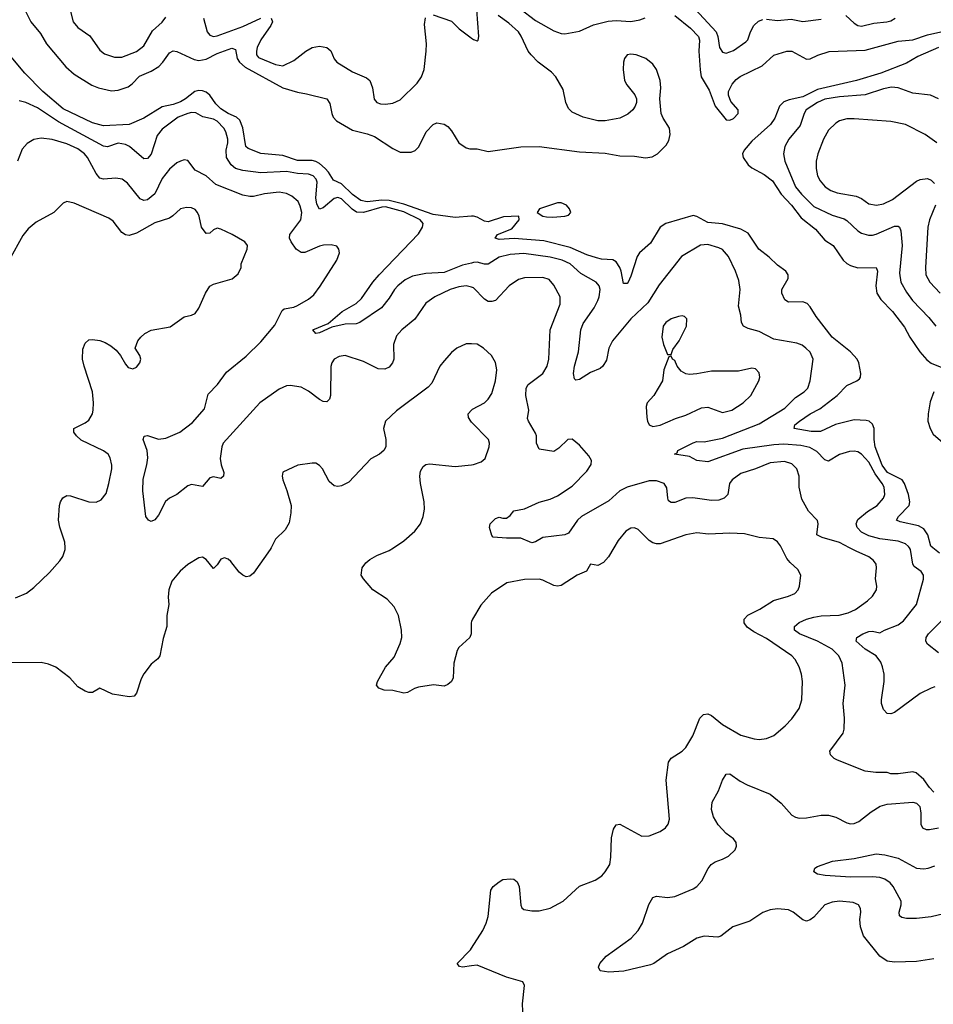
# Model space of a CAD drawing. Header units: inches. Extents: x 1834610 to 2027685, y 642842 to 774116.
# Tile 161 of 256: x 1867532 to 1872522, y 727507 to 732882. Entities that reach past the tile are written whole.
import ezdxf

# ---------------------------------------------------------------- set-up
doc = ezdxf.new("R2010")
doc.units = ezdxf.units.IN
doc.header["$MEASUREMENT"] = 0
for name, color, linetype in [('B8762', 7, 'Continuous'), ('B8763', 7, 'Continuous'), ('B8772', 7, 'Continuous'), ('B8773', 7, 'Continuous')]:
    doc.layers.add(name, color=color, linetype=linetype)

msp = doc.modelspace()

# ---------------------------------------------------------------- linework, layer by layer
at = {"layer": 'B8762', "color": 5, "elevation": 580}
for points in [[(1868905.8, 730000), (1868900.5, 729990), (1868810, 729860.7), (1868790, 729845.1), (1868770, 729840.7), (1868750, 729849.5), (1868730, 729867), (1868684.9, 729924.9), (1868670, 729937.4), (1868650, 729945.1), (1868630, 729938), (1868610, 729906.6), (1868590, 729886.6), (1868550, 729935.6), (1868530, 729947.8), (1868510, 729944.2), (1868450, 729907.8), (1868408.4, 729871.6), (1868362.6, 729817.4), (1868347.2, 729770), (1868343.7, 729730), (1868347, 729690), (1868336.4, 729630), (1868335.5, 729570), (1868316.3, 729503.7), (1868297.6, 729410), (1868287.2, 729392.8), (1868250, 729364.5), (1868210, 729311.8), (1868196.3, 729283.7), (1868170, 729205.2), (1868157.3, 729190), (1868130, 729186), (1868039.7, 729199.7), (1867970, 729232.7), (1867930, 729209.3), (1867910, 729209.4), (1867890, 729216), (1867850, 729239.5), (1867805.6, 729290), (1867730, 729347.3), (1867690, 729364.8), (1867650, 729372.4), (1867488.7, 729371.3)], [(1867510, 729726), (1867570, 729752.4), (1867610, 729782.4), (1867695.9, 729864.1), (1867752.3, 729927.7), (1867768.3, 729951.7), (1867780.5, 729990), (1867779.9, 730000)], [(1870000, 729596.5), (1869997.6, 729590), (1869997.6, 729530), (1869990.4, 729510), (1869930, 729455.1), (1869920.8, 729439.2), (1869902.4, 729370), (1869900.4, 729290), (1869890, 729269.3), (1869870, 729253.2), (1869850, 729244), (1869791.5, 729251.5), (1869710, 729238), (1869688.1, 729231.9), (1869650, 729209.3), (1869630, 729206), (1869570, 729219.5), (1869522.9, 729222.9), (1869492.9, 729232.9), (1869481.2, 729250), (1869486, 729270), (1869530, 729347.3), (1869577.6, 729402.4), (1869610, 729477.3), (1869618.5, 729510), (1869616.9, 729550), (1869601.1, 729630), (1869576.5, 729676.5), (1869538.3, 729718.3), (1869460.7, 729770), (1869409.3, 729830), (1869397, 729850), (1869402.7, 729890), (1869422.9, 729917.1), (1869444.7, 729935.3), (1869483.3, 729956.7), (1869550, 729983.8), (1869574.4, 730000)], [(1870000, 727717.2), (1869950, 727709.7), (1869934.2, 727714.2), (1869920.9, 727730), (1869994.7, 727805.3), (1870000, 727813.6)]]:
    msp.add_lwpolyline(points, dxfattribs=at)
at = {"layer": 'B8763', "color": 5}
for points, elevation in [([(1867799.7, 732970), (1867823.6, 732870), (1867850, 732840.3), (1867915, 732795), (1867970, 732715.5), (1867995.9, 732695.9), (1868050, 732677.4), (1868090, 732678.5), (1868170, 732709.1), (1868210, 732738.9), (1868257.7, 732822.3), (1868310, 732869), (1868330, 732896.4)], 540), ([(1867559.3, 732939.3), (1867593.6, 732870), (1867646.6, 732806.6), (1867679, 732750), (1867784.5, 732624.5), (1867830, 732584.7), (1867925.7, 732525.7), (1867962.4, 732510), (1868033.2, 732493.2), (1868070, 732497.1), (1868124.1, 732515.9), (1868147.1, 732532.9), (1868186.1, 732573.9), (1868250, 732601.4), (1868292.3, 732627.7), (1868314.6, 732650), (1868350, 732702.3), (1868370, 732712.4), (1868390, 732709.3), (1868484.7, 732664.7), (1868510, 732658.8), (1868550, 732667.3), (1868610, 732697.3), (1868690, 732727.3), (1868710, 732720.5), (1868719.5, 732670), (1868733, 732650), (1868763.1, 732623.1), (1868970, 732510.6), (1869050, 732486.1), (1869098.5, 732478.5), (1869210.2, 732450.2), (1869225.6, 732425.6), (1869236.1, 732370), (1869245, 732350), (1869262.5, 732330), (1869350, 732278.4), (1869430, 732259.5), (1869470, 732245.2), (1869570, 732178.3), (1869610, 732158.7), (1869670, 732158.4), (1869692.6, 732167.4), (1869712, 732188), (1869751.6, 732270), (1869789.6, 732310), (1869810, 732318.7), (1869850, 732312.9), (1869870, 732299.3), (1869890, 732276.3), (1869930.3, 732210.3), (1869970, 732182), (1869990, 732178), (1870000, 732177.8)], 520), ([(1869790, 732908.5), (1869890, 732873.4), (1869932.5, 732832.5), (1869990, 732788.2), (1870000, 732781.1)], 540), ([(1868536.1, 732890), (1868555.9, 732815.9), (1868570, 732798.6), (1868590, 732791), (1868610, 732794.3), (1868750, 732845.7), (1868850, 732891.2)], 540), ([(1868905.5, 732890), (1868912.3, 732870), (1868903.2, 732850), (1868848.4, 732771.6), (1868829.1, 732730), (1868824.7, 732710), (1868826.4, 732690), (1868836.6, 732676.6), (1868930, 732637.1), (1868970, 732631.3), (1869030, 732659.1), (1869094.7, 732710), (1869129.9, 732730.1), (1869170, 732737.5), (1869210.2, 732730.2), (1869231.9, 732711.9), (1869249.3, 732669.3), (1869264.9, 732650), (1869350, 732597.8), (1869425.4, 732565.4), (1869444.6, 732550), (1869458.6, 732510), (1869467.6, 732447.6), (1869482.8, 732430), (1869503.1, 732423.1), (1869530, 732421.1), (1869570, 732426), (1869610, 732444.2), (1869703.6, 732536.4), (1869726.6, 732570), (1869741.7, 732610), (1869752.7, 732710), (1869754.8, 732750), (1869743.1, 732856.9), (1869747.6, 732892.4)], 540), ([(1870000, 731809.8), (1869910, 731803.4), (1869790, 731818.6), (1869630, 731874.7), (1869550, 731894.5), (1869510, 731897.3), (1869430, 731887.4), (1869395.2, 731895.2), (1869350, 731928.7), (1869290, 731986.4), (1869246.2, 732006.2), (1869218.4, 732050), (1869200.1, 732070), (1869170, 732097), (1869150, 732108.4), (1869130, 732112.8), (1869050, 732113.7), (1868970, 732141.4), (1868850, 732151.5), (1868779.4, 732179.4), (1868768.1, 732190), (1868751.4, 732291.3), (1868734.6, 732334.6), (1868716.2, 732350), (1868670, 732370.3), (1868630, 732396.6), (1868602.6, 732422.6), (1868570, 732470.7), (1868550, 732485.8), (1868530, 732493.7), (1868510, 732495.5), (1868489, 732491), (1868437.8, 732450), (1868410, 732434.3), (1868370, 732418.8), (1868310, 732406.4), (1868210, 732345.2), (1868130, 732309.9), (1867990, 732302.7), (1867930, 732319.4), (1867770, 732396.6), (1867657.9, 732490), (1867560.6, 732590), (1867430, 732747)], 520), ([(1870000, 731554.1), (1869950, 731541.7), (1869850, 731503.1), (1869750, 731496.2), (1869678.3, 731481.7), (1869638.2, 731461.8), (1869597.8, 731430), (1869579.2, 731410), (1869550, 731362.4), (1869508.9, 731310), (1869390, 731229.8), (1869370, 731221.5), (1869310, 731219.8), (1869236.7, 731203.3), (1869170, 731172.7), (1869149.7, 731169.7), (1869134, 731190), (1869216.3, 731223.7), (1869293.6, 731290), (1869370, 731332.9), (1869399, 731361), (1869461.7, 731450), (1869495.7, 731490), (1869710, 731713.4), (1869732.9, 731750), (1869735.7, 731770), (1869719.8, 731790), (1869630, 731833.4), (1869530, 731860.9), (1869510, 731859.7), (1869410, 731829.9), (1869372.3, 731832.3), (1869347.1, 731847.1), (1869290, 731904.8), (1869270, 731911.5), (1869250, 731906.2), (1869190, 731854.5), (1869170, 731848.5), (1869155.9, 731875.9), (1869149.6, 731909.6), (1869156, 731996), (1869151.9, 732011.9), (1869135.7, 732030), (1869110, 732039.7), (1869050, 732043), (1868990, 732054), (1868850, 732047.1), (1868750, 732058.5), (1868710, 732069.9), (1868686.4, 732090), (1868662, 732130), (1868659.3, 732170), (1868668.5, 732210), (1868668.4, 732230), (1868657.3, 732270), (1868646.8, 732290), (1868610, 732327.6), (1868590, 732340.2), (1868532.3, 732352.3), (1868494.6, 732374.6), (1868470, 732375.5), (1868450.8, 732370.8), (1868398.3, 732350), (1868310, 732284.6), (1868283, 732250), (1868250, 732148.7), (1868230, 732125), (1868210, 732122.6), (1868131.5, 732190), (1868110, 732201.4), (1868070, 732208.1), (1868011.3, 732188.7), (1867990, 732192.5), (1867744, 732324), (1867630, 732401.6), (1867565.2, 732430), (1867530, 732438.5)], 540), ([(1870000, 731421.6), (1869970, 731429.7), (1869930, 731424.2), (1869883, 731410), (1869800.3, 731370), (1869750, 731334.8), (1869690, 731247.8), (1869619.1, 731190), (1869590, 731157.2), (1869574, 731110), (1869575.5, 731030), (1869569, 731010), (1869550, 730986), (1869526.2, 730973.8), (1869490, 730976.1), (1869410, 731017.2), (1869310, 731049.7), (1869276.3, 731043.7), (1869250.3, 731029.8), (1869237, 731010), (1869231.7, 730988.3), (1869228.9, 730830), (1869224.4, 730810), (1869210, 730795.6), (1869190, 730797.7), (1869170, 730808.7), (1869110, 730853.8), (1869070, 730875.5), (1869010, 730885.5), (1868990, 730883.2), (1868950, 730865.6), (1868843.9, 730790), (1868643.6, 730570), (1868635.5, 730550), (1868626.7, 730486.7), (1868632, 730452), (1868647.3, 730410), (1868646, 730390), (1868630, 730377.2), (1868590, 730386), (1868570, 730381.2), (1868530, 730333.2), (1868470, 730344.8), (1868450, 730337.2), (1868390.1, 730289.9), (1868350.1, 730269.9), (1868328.7, 730251.3), (1868290, 730177.6), (1868270, 730151.8), (1868250, 730142.7), (1868235.3, 730150), (1868220.9, 730170), (1868204.8, 730310), (1868205.9, 730374.1), (1868227.5, 730452.5), (1868232.6, 730490), (1868228.4, 730530), (1868206, 730590), (1868212, 730608), (1868230, 730612.9), (1868290, 730592.6), (1868330, 730598), (1868407.6, 730630), (1868476.5, 730683.5), (1868542, 730758), (1868561.6, 730838.4), (1868613, 730890), (1868662.4, 730957.6), (1868770, 731045.2), (1868850, 731124.2), (1868925.2, 731214.8), (1868964.9, 731295.1), (1868976.8, 731303.2), (1869030, 731313), (1869050, 731322.3), (1869110, 731355.9), (1869138.8, 731381.2), (1869172.9, 731427.1), (1869263.6, 731570), (1869279.5, 731610), (1869276, 731630), (1869265.1, 731645.1), (1869233.9, 731653.9), (1869192.1, 731652.1), (1869170, 731646), (1869090, 731611.7), (1869070, 731610.8), (1869042, 731630), (1869014.2, 731670), (1869006.2, 731690), (1869007.6, 731710), (1869067.7, 731790), (1869072.2, 731830), (1869064.8, 731864.8), (1869053.5, 731890), (1869018.4, 731918.4), (1868990, 731934.2), (1868950, 731940.2), (1868870, 731931.3), (1868810, 731917.8), (1868790, 731916.5), (1868750, 731924), (1868603.4, 731983.4), (1868550, 732029.7), (1868490, 732061.1), (1868450, 732112.8), (1868430, 732116.4), (1868410, 732109.8), (1868390, 732100.3), (1868350, 732067.1), (1868310, 732015.1), (1868270, 731931), (1868230, 731898.8), (1868210, 731894.5), (1868190, 731904), (1868120.5, 731990), (1868092.5, 732012.5), (1868057.4, 732017.4), (1867990, 732010.9), (1867970, 732017.4), (1867950, 732043.6), (1867902.2, 732130), (1867886.2, 732150), (1867850, 732177.2), (1867790, 732205), (1867710, 732227.6), (1867650, 732235), (1867610, 732228), (1867572.8, 732207.2), (1867544.9, 732175.1), (1867521, 732110)], 560), ([(1867779.9, 730000), (1867778.3, 730030), (1867752, 730112), (1867744.7, 730150), (1867749.6, 730230), (1867754.5, 730250), (1867768.2, 730271.8), (1867790, 730285.5), (1867810, 730283.8), (1867910, 730250.4), (1867950, 730248), (1867978, 730262), (1868003.8, 730296.2), (1868019.7, 730350), (1868035.1, 730430), (1868036, 730450), (1868026.9, 730490), (1868014.7, 730510), (1867990, 730528.4), (1867867.3, 730587.3), (1867842.3, 730610), (1867828.4, 730630), (1867828.7, 730651.3), (1867890, 730681.2), (1867910, 730697), (1867929.7, 730730), (1867933.5, 730750), (1867936.1, 730790), (1867930.8, 730850), (1867884.4, 730990), (1867875.8, 731030), (1867876.6, 731083.4), (1867890, 731116), (1867910, 731134), (1867930, 731137.1), (1867970, 731131.7), (1867999.4, 731119.4), (1868030, 731102.4), (1868058.3, 731078.3), (1868082, 731050), (1868110, 731001), (1868124.4, 730984.4), (1868150, 730975.5), (1868170, 730984.9), (1868189.2, 731010), (1868193.2, 731030), (1868189.1, 731049.1), (1868163.7, 731090), (1868176.9, 731130), (1868194.7, 731150), (1868216.2, 731170), (1868250, 731187.6), (1868354.6, 731205.4), (1868430, 731259.5), (1868470, 731268.5), (1868490, 731279.3), (1868510, 731308.2), (1868546.4, 731390), (1868570, 731427.7), (1868590, 731439.1), (1868692.5, 731467.5), (1868725.6, 731494.4), (1868742, 731530), (1868741.2, 731550), (1868775.1, 731630), (1868776, 731650), (1868762, 731670), (1868692.7, 731710), (1868630, 731738.7), (1868610, 731743.6), (1868590, 731735.6), (1868570, 731717), (1868550, 731715.6), (1868525.5, 731750), (1868513, 731810), (1868503.8, 731830), (1868490, 731845.3), (1868470, 731855.3), (1868443.7, 731856.3), (1868410, 731849.7), (1868369.2, 731810.8), (1868350, 731799.7), (1868270, 731773.3), (1868170, 731716.5), (1868130, 731704.5), (1868110, 731707.4), (1868090, 731719.7), (1868042.2, 731782.2), (1868019.6, 731799.6), (1867830, 731881), (1867790.3, 731889.7), (1867770, 731881.6), (1867719.5, 731830), (1867623, 731777), (1867578.9, 731741.1), (1867550, 731705.1), (1867474.7, 731570)], 580), ([(1870000, 731112.5), (1869970, 731113.3), (1869918.8, 731090), (1869890, 731066), (1869850, 731020.9), (1869827, 730990), (1869782.4, 730897.6), (1869763.9, 730876.1), (1869590, 730747), (1869530.6, 730690), (1869519.1, 730650), (1869531.3, 730590), (1869531, 730550), (1869521, 730530), (1869498, 730510), (1869450, 730485.2), (1869330, 730357), (1869290, 730338.4), (1869270, 730334), (1869250, 730338.4), (1869222, 730362), (1869186, 730430), (1869170, 730449.2), (1869150, 730460.9), (1869130, 730462), (1869052, 730450), (1868970, 730412), (1868966, 730390), (1868968.9, 730370), (1868991.8, 730311.8), (1869015.3, 730230), (1869013.7, 730190), (1869003.7, 730136.3), (1868981.7, 730098.3), (1868930, 730046), (1868905.8, 730000)], 580), ([(1870000, 730685.8), (1869996, 730690), (1869982.7, 730710), (1869981.2, 730730), (1870000, 730750.7)], 580), ([(1869574.4, 730000), (1869630, 730037), (1869690.7, 730089.3), (1869720.5, 730130), (1869735.8, 730170), (1869743.5, 730210), (1869742, 730250), (1869720.5, 730350), (1869717.6, 730390), (1869721.6, 730418.4), (1869736.2, 730443.8), (1869750, 730454), (1869770, 730458), (1869910, 730443.6), (1870000, 730452.4)], 580)]:
    msp.add_lwpolyline(points, dxfattribs=dict(at, elevation=elevation))
at = {"layer": 'B8772', "color": 5}
for points, elevation in [([(1870000, 727813.6), (1870061, 727910), (1870080.4, 727950), (1870090, 727986), (1870104.5, 728130), (1870117.2, 728150), (1870150, 728176.3), (1870170, 728188), (1870213, 728193), (1870230.5, 728190.5), (1870250, 728176), (1870260.7, 728150), (1870268.3, 728048.3), (1870274, 728034), (1870285.2, 728025.2), (1870330, 728018), (1870370, 728018), (1870430, 728032.7), (1870500.9, 728070), (1870590, 728152.4), (1870675.8, 728184.2), (1870711, 728209), (1870729.6, 728230), (1870754.3, 728270), (1870760.4, 728310), (1870764.4, 728415.6), (1870775.8, 728464.2), (1870790, 728487.3), (1870810, 728490.5), (1870930, 728424.6), (1870970, 728427), (1871029.7, 728450.3), (1871059.3, 728470), (1871074.5, 728490), (1871081.2, 728518.8), (1871063.1, 728730), (1871076.4, 728830), (1871090, 728850.3), (1871150, 728888.9), (1871171.1, 728910), (1871208, 728972), (1871246.2, 729070), (1871266.9, 729090), (1871290, 729093.5), (1871310, 729084.2), (1871370, 729034.4), (1871470, 728976.5), (1871543.6, 728956.4), (1871570, 728953.4), (1871610, 728957.6), (1871650, 728974.4), (1871712.7, 729027.3), (1871750, 729066.4), (1871790, 729122), (1871804, 729170), (1871806.6, 729270), (1871801.3, 729310), (1871789.7, 729350), (1871766.9, 729390), (1871749.7, 729410), (1871610, 729504), (1871540.8, 729540.8), (1871506, 729566), (1871488, 729590), (1871488, 729610), (1871508.7, 729631.3), (1871575, 729665), (1871649.1, 729710.9), (1871730, 729734.9), (1871765.1, 729750), (1871784.2, 729770), (1871791.6, 729790), (1871797.6, 729850), (1871781.3, 729881.3), (1871739.2, 729919.2), (1871721.6, 729941.6), (1871692.8, 730000)], 580), ([(1870776.7, 730000), (1870747.6, 729950), (1870720.4, 729919.6), (1870690, 729902.4), (1870650, 729909.2), (1870628.1, 729871.9), (1870577.6, 729850), (1870490, 729794), (1870470, 729789.8), (1870450, 729792.7), (1870390, 729822.4), (1870370, 729827.7), (1870290, 729827), (1870192.3, 729807.7), (1870109.1, 729750.9), (1870050, 729687), (1870004.9, 729610), (1870000, 729596.5)], 580), ([(1872525.1, 728665.1), (1872501.2, 728690), (1872470, 728734), (1872428, 728770), (1872410, 728777.2), (1872330, 728766), (1872290, 728766), (1872270, 728772), (1872208, 728772), (1872150, 728779.6), (1871999.3, 728839.3), (1871979.5, 728850), (1871959.6, 728870), (1871956.9, 728890), (1872030, 728988), (1872035.4, 729010), (1872036.4, 729070), (1872029.8, 729150), (1872040.3, 729250), (1872024.8, 729370), (1872005, 729410), (1871970, 729445.7), (1871889.7, 729490), (1871790.5, 729530.5), (1871764, 729550), (1871764.4, 729570), (1871790, 729592.3), (1871830, 729609.4), (1871870, 729620.1), (1871910, 729627.2), (1872008.1, 729631.9), (1872056.4, 729643.6), (1872096.6, 729663.4), (1872161.7, 729710), (1872190, 729735.3), (1872211.1, 729770), (1872212.8, 729790), (1872205.7, 729830), (1872212.4, 729890), (1872209.8, 729910), (1872196, 729930), (1872170, 729950.6), (1872100.7, 729980.7), (1872064.6, 730000)], 560), ([(1872530, 729240.5), (1872510, 729233.5), (1872450, 729203.8), (1872310, 729100.5), (1872290, 729093), (1872270, 729094), (1872250, 729116), (1872239.7, 729150), (1872238.7, 729170), (1872253.7, 729270), (1872254, 729310), (1872244.7, 729350), (1872234.3, 729374.3), (1872209.8, 729409.8), (1872150, 729446.2), (1872099.7, 729490), (1872103.5, 729510), (1872137, 729530), (1872170, 729541.7), (1872190, 729544.4), (1872230, 729534.8), (1872255.3, 729550), (1872330, 729579.5), (1872359.6, 729600.4), (1872430, 729690.7), (1872468.3, 729828.3), (1872468.5, 729850), (1872455.8, 729870), (1872416.8, 729896.8), (1872409.8, 729910), (1872397.8, 729990), (1872391.4, 730000)], 540), ([(1872555.3, 729970), (1872518.7, 730000)], 520), ([(1872550, 729426), (1872490, 729472.4), (1872481.2, 729490), (1872482.1, 729510), (1872494.8, 729530), (1872570, 729604.7)], 520), ([(1872524.4, 727755.6), (1872430, 727741.3), (1872310, 727738), (1872270, 727742.4), (1872229.5, 727770), (1872141.3, 727881.3), (1872123.8, 727930), (1872121, 727970), (1872126.3, 728010), (1872124.2, 728030), (1872114, 728050), (1872083.7, 728063.7), (1872010, 728069.8), (1871970, 728065.3), (1871930, 728050.9), (1871870, 727983.1), (1871850, 727968.4), (1871830, 727961.7), (1871810, 727968.3), (1871756.3, 728010), (1871730, 728022.5), (1871670, 728029.1), (1871630, 728022.5), (1871590, 728007.6), (1871519, 727961), (1871426, 727930), (1871361.4, 727878.6), (1871345.5, 727874.5), (1871270, 727879.9), (1871230, 727868.9), (1871157.1, 727822.9), (1871070, 727782.7), (1870995.5, 727730), (1870977.8, 727722.2), (1870831.6, 727688.4), (1870750, 727683.1), (1870702, 727690), (1870693.2, 727710), (1870701.2, 727730), (1870736, 727770), (1870870.9, 727869.1), (1870909.8, 727910.2), (1870934.3, 727950), (1870967.3, 728052.7), (1870990, 728090.6), (1871010, 728097.1), (1871070, 728090.4), (1871110, 728096.4), (1871210, 728137.6), (1871230, 728150.4), (1871258.4, 728181.6), (1871292.1, 728247.9), (1871308.8, 728271.2), (1871330, 728284.9), (1871370, 728298.7), (1871403.7, 728316.3), (1871439.6, 728350), (1871446.3, 728370), (1871444.7, 728390), (1871431.4, 728411.4), (1871390, 728440.4), (1871346.9, 728486.9), (1871321.7, 728530), (1871309.7, 728570), (1871313.6, 728610), (1871348.2, 728671.8), (1871370, 728731), (1871390, 728764), (1871410, 728765.5), (1871466.1, 728726.1), (1871505.1, 728705.1), (1871630, 728654.9), (1871690, 728604.9), (1871750, 728540.5), (1871769, 728529), (1871790, 728523.1), (1871830, 728525.3), (1871910, 728540.3), (1871950, 728539.5), (1871989.1, 728529.1), (1872050, 728497.1), (1872070, 728492.7), (1872090, 728494.9), (1872114.6, 728505.4), (1872182.3, 728557.7), (1872231.1, 728588.9), (1872270, 728599.3), (1872410, 728610.8), (1872430, 728606), (1872447.3, 728587.3), (1872453.4, 728550), (1872454, 728490), (1872462.8, 728470), (1872482.3, 728462.3), (1872501.4, 728461.4), (1872550, 728470.3)], 560), ([(1872710, 728031.7), (1872510, 727984.5), (1872430, 727975), (1872375.8, 727975.8), (1872350, 727981.7), (1872337.6, 727990), (1872335.4, 728010), (1872346.6, 728050), (1872345.8, 728070), (1872302.6, 728150), (1872286.2, 728170), (1872256.4, 728190), (1872230, 728198.7), (1872190, 728203.6), (1872070, 728201.3), (1871931.3, 728211.3), (1871890, 728217.2), (1871868.7, 728230), (1871874, 728250), (1871890, 728259.1), (1871971.8, 728288.2), (1872090, 728302.6), (1872210, 728328.2), (1872256.6, 728323.4), (1872330, 728304.6), (1872430, 728250.1), (1872470, 728246), (1872494.5, 728250), (1872530, 728262.7)], 540), ([(1870282.4, 727430), (1870278, 727510), (1870289.3, 727610), (1870279.3, 727630), (1870190, 727655.4), (1870030, 727721.7), (1870000, 727717.2)], 580)]:
    msp.add_lwpolyline(points, dxfattribs=dict(at, elevation=elevation))
at = {"layer": 'B8773', "color": 5}
for points, elevation in [([(1870000, 732781.1), (1870010, 732774), (1870030, 732767.7), (1870035.3, 732770), (1870039.5, 732790), (1870022.6, 733010), (1870010, 733029.6), (1870000, 733029.5)], 540), ([(1871176.5, 732990), (1871335.2, 732815.2), (1871345.6, 732790), (1871353.4, 732730), (1871370, 732704.9), (1871390, 732700.5), (1871430, 732714.9), (1871498.6, 732761.4), (1871508.5, 732771.5), (1871523.5, 732816.5), (1871541.1, 732850), (1871566.4, 732873.6), (1871590, 732883.2)], 540), ([(1870000, 732177.8), (1870030, 732177.1), (1870090, 732163), (1870270, 732188.7), (1870370, 732190.3), (1870590, 732161.6), (1870730, 732153.2), (1870810, 732139.4), (1870890, 732137.6), (1870950, 732128.7), (1870985.6, 732134.4), (1871014.7, 732150), (1871062.2, 732197.8), (1871078, 732222), (1871085.1, 732254.9), (1871080.3, 732290), (1871045.6, 732345.6), (1871035.5, 732370), (1871027.4, 732450), (1871032.8, 732510), (1871030.5, 732550), (1871010.5, 732610.5), (1870990, 732639.7), (1870951.2, 732670), (1870899.3, 732690), (1870870, 732693.7), (1870850, 732690.6), (1870835.5, 732670), (1870829.6, 732650), (1870828.1, 732610), (1870836.1, 732550), (1870847.4, 732527.4), (1870892.3, 732472.3), (1870900.7, 732450), (1870901, 732430), (1870894.4, 732410), (1870880.5, 732390), (1870854.2, 732365.8), (1870810, 732344), (1870730, 732329.9), (1870690, 732331), (1870609.9, 732349.9), (1870550, 732378), (1870530, 732397.7), (1870514.9, 732430), (1870500.8, 732500.8), (1870459.4, 732570), (1870436.7, 732596.7), (1870364.3, 732650), (1870325.9, 732690), (1870309.9, 732710), (1870271.6, 732791.6), (1870255.7, 732815.7), (1870204, 732864), (1870145.6, 732905.6)], 520), ([(1870262.9, 732942.9), (1870350, 732878.6), (1870450, 732820.9), (1870490, 732806.4), (1870510, 732804.7), (1870590, 732818.9), (1870666.4, 732853.6), (1870745.7, 732874.2), (1870790, 732878.8), (1870870, 732871.6), (1870919.1, 732880.9), (1870947.3, 732892.7)], 520), ([(1871110, 732904.5), (1871195.7, 732835.7), (1871239.1, 732790), (1871245.4, 732770), (1871242.1, 732710), (1871247.8, 732607.8), (1871254.5, 732570), (1871297.2, 732497.2), (1871330, 732410.4), (1871390, 732336.5), (1871410, 732333.6), (1871430, 732342.9), (1871455.5, 732370), (1871456.8, 732390), (1871416.4, 732436.4), (1871403.2, 732470), (1871403.9, 732490), (1871422.5, 732530), (1871444.6, 732555.4), (1871467.7, 732572.3), (1871586.8, 732630), (1871651.6, 732688.4), (1871722, 732710), (1871750, 732710.1), (1871830, 732667.2), (1871850, 732669.2), (1871891.5, 732688.5), (1871952.1, 732707.9), (1872150, 732716.6), (1872330, 732764.6), (1872410, 732772.5), (1872490, 732799.7), (1872563.1, 732816.9)], 520), ([(1872044.8, 732904.8), (1872090, 732863.1), (1872110, 732850.3), (1872130, 732847.7), (1872196.3, 732863.7), (1872268.7, 732870), (1872290, 732876.5), (1872314.3, 732890)], 540), ([(1871610, 732885), (1871670, 732877.5), (1871744.6, 732884.6), (1871810, 732872), (1871910, 732885.5)], 540), ([(1872550, 732729.9), (1872438, 732682), (1872374.7, 732645.3), (1872235.3, 732590), (1872103.1, 732550), (1871890, 732501.3), (1871810, 732461.2), (1871734.6, 732445.4), (1871706.2, 732433.8), (1871682.6, 732410), (1871655.6, 732344.4), (1871633.1, 732310), (1871530, 732218.5), (1871488.1, 732170), (1871480.2, 732150), (1871483.5, 732130), (1871510, 732090.2), (1871530, 732073.1), (1871598.1, 732038.1), (1871642.7, 732002.7), (1871691.6, 731930), (1871746.8, 731870), (1871800.9, 731800.9), (1871877.9, 731737.9), (1871930, 731679.4), (1871974, 731650), (1872030, 731570.2), (1872050, 731551.3), (1872070, 731539.6), (1872110, 731528), (1872210.2, 731530.2), (1872217.6, 731510), (1872207.8, 731430), (1872213.4, 731390), (1872235.7, 731355.7), (1872298.7, 731290), (1872363.7, 731203.7), (1872393.1, 731150), (1872449, 731069), (1872486.1, 731026.1), (1872510, 731006.4), (1872650.3, 730950)], 520), ([(1872550, 732451), (1872506, 732470), (1872410, 732480.7), (1872330.5, 732510.5), (1872294, 732514), (1872250, 732505.3), (1872150, 732472.6), (1872010, 732461.1), (1871930, 732448), (1871888.6, 732430), (1871827.5, 732390), (1871815.6, 732370), (1871795.3, 732304.7), (1871732.2, 732230), (1871710.2, 732190), (1871704.2, 732150), (1871711.1, 732110), (1871770, 731970.2), (1871801.2, 731930), (1871870, 731863), (1871970, 731815.3), (1872035, 731795), (1872050, 731786.5), (1872110.1, 731730.1), (1872130, 731717.6), (1872166.9, 731706.9), (1872190, 731706.4), (1872210, 731712), (1872310, 731754.8), (1872330, 731755.8), (1872336.9, 731750), (1872344.3, 731730), (1872352.5, 731650), (1872337.7, 731497.7), (1872344.2, 731450), (1872374.7, 731394.7), (1872407.7, 731350), (1872497, 731257), (1872535.9, 731210)], 540), ([(1872540.5, 732210), (1872476.5, 732256.5), (1872370, 732309.8), (1872290, 732326.2), (1872090, 732341), (1872050, 732340.3), (1872010.1, 732329.9), (1871990, 732318.2), (1871950, 732279.1), (1871922.2, 732230), (1871891.8, 732150), (1871882.5, 732110), (1871881.6, 732070), (1871889.4, 732030), (1871903.1, 732003.1), (1871930.7, 731970.7), (1871962.6, 731950), (1871997.5, 731937.5), (1872099.6, 731919.6), (1872130, 731906.2), (1872170, 731877.8), (1872211, 731869), (1872250, 731877.6), (1872299, 731901), (1872430, 732000.2), (1872450, 732010.2), (1872490, 732014.9), (1872510, 732006.4), (1872528, 731988)], 560), ([(1872533, 731870), (1872501.4, 731790), (1872491, 731750), (1872479, 731530), (1872481.8, 731490), (1872502.2, 731450), (1872559.7, 731390)], 560), ([(1872518.7, 730000), (1872508.4, 730008.4), (1872492.5, 730070), (1872470, 730103.4), (1872440.1, 730120.1), (1872341.1, 730141.1), (1872320.5, 730150), (1872331.8, 730170), (1872389.9, 730230), (1872394.1, 730250), (1872387, 730290), (1872364.7, 730350), (1872351.2, 730371.2), (1872270.8, 730410), (1872242.1, 730450), (1872203.9, 730550), (1872199, 730590), (1872199.3, 730650), (1872190, 730674.1), (1872170.7, 730690), (1872154.4, 730694.4), (1872090, 730697.8), (1871988, 730672), (1871905.7, 730634.3), (1871853.9, 730633.9), (1871762, 730650), (1871766, 730670), (1871791.2, 730690), (1871849.8, 730730), (1871902.3, 730757.7), (1871997.1, 730830), (1872050, 730884.5), (1872104.5, 730910), (1872118, 730922), (1872123.5, 730930), (1872126.2, 730950), (1872115.8, 731010), (1872105.3, 731030), (1872070, 731068.7), (1871968.8, 731148.8), (1871882.7, 731262.7), (1871850, 731315.6), (1871832.9, 731332.9), (1871810, 731342.6), (1871730, 731339.8), (1871710, 731353), (1871694.2, 731390), (1871694, 731410), (1871729, 731470), (1871729.8, 731490), (1871716.8, 731510), (1871670, 731542.2), (1871625.6, 731585.6), (1871569.2, 731630), (1871510, 731716.6), (1871470, 731738.5), (1871370, 731768.4), (1871290, 731775.9), (1871230, 731807.2), (1871210, 731812.8), (1871060.4, 731770), (1871029.2, 731750), (1870978.1, 731661.9), (1870916.9, 731610), (1870904.8, 731590), (1870870, 731482.7), (1870854.6, 731450), (1870850, 731442.9), (1870830, 731442.7), (1870817.5, 731510), (1870809.2, 731530), (1870790, 731560.3), (1870771.3, 731571.3), (1870710, 731574.9), (1870682.1, 731582.1), (1870630, 731598.2), (1870538, 731638), (1870395, 731675), (1870232.3, 731687.7), (1870150, 731682.9), (1870129, 731690), (1870142, 731710), (1870220.1, 731739.9), (1870260.7, 731790), (1870258, 731810), (1870174.2, 731805.8), (1870090, 731779.3), (1870070, 731782.8), (1870030, 731804.6), (1870010, 731810.5), (1870000, 731809.8)], 520), ([(1872391.4, 730000), (1872387, 730007), (1872370, 730021.1), (1872330, 730035.9), (1872230, 730048.5), (1872170, 730064.8), (1872130, 730084.6), (1872105.3, 730110), (1872099.8, 730130), (1872110, 730153.4), (1872162.1, 730197.9), (1872215.4, 730230), (1872249.7, 730270), (1872256.8, 730290), (1872254.2, 730330), (1872243.1, 730350), (1872203.5, 730403.5), (1872170, 730466.4), (1872130, 730509.8), (1872110, 730523.1), (1872090, 730527.6), (1872064.8, 730524.8), (1872010, 730508.8), (1871950, 730472.1), (1871930, 730479.1), (1871885.1, 730525.1), (1871847.1, 730547.1), (1871797.8, 730557.8), (1871705.4, 730565.4), (1871650, 730561.9), (1871481.8, 730538.2), (1871290, 730468.9), (1871230, 730475.8), (1871190, 730496.9), (1871109, 730510), (1871122, 730518), (1871126.6, 730530), (1871210, 730573), (1871230, 730579.6), (1871270, 730578.5), (1871370, 730597.6), (1871570, 730676.2), (1871710, 730761.3), (1871770, 730820.7), (1871816.9, 730850), (1871835.8, 730870), (1871848.9, 730910), (1871866, 731030), (1871850, 731067.3), (1871826, 731090), (1871804.7, 731104.7), (1871776.3, 731116.3), (1871650, 731139.1), (1871570, 731179.5), (1871510, 731196.5), (1871484.7, 731210), (1871474.8, 731230), (1871471, 731270), (1871458.4, 731318.4), (1871467.1, 731410), (1871458.9, 731458.9), (1871442, 731510), (1871403.6, 731590), (1871370, 731627.3), (1871350, 731637.4), (1871290, 731655.4), (1871250, 731652.3), (1871146.7, 731590), (1871024.9, 731435.1), (1870963.3, 731336.7), (1870869.4, 731250), (1870770.2, 731130), (1870750.2, 731090), (1870736.4, 731023.6), (1870717.6, 730990), (1870702.6, 730977.4), (1870650, 730956), (1870590, 730917.6), (1870570, 730915.1), (1870562, 730922), (1870556, 730950), (1870562.3, 730990), (1870584.7, 731070), (1870596.3, 731190), (1870610, 731223.1), (1870669, 731310), (1870690, 731348.8), (1870697.5, 731370), (1870702.2, 731410), (1870696.1, 731430), (1870681.1, 731450), (1870596.6, 731496.6), (1870538, 731550), (1870495.1, 731570), (1870430, 731586.7), (1870285.4, 731605.4), (1870210, 731600.5), (1870150, 731586.5), (1870090, 731548.3), (1870070, 731548.4), (1870030, 731558.4), (1870010, 731556.6), (1870000, 731554.1)], 540), ([(1872064.6, 730000), (1872010, 730029.1), (1871915.4, 730055.4), (1871886.3, 730070), (1871893.1, 730130), (1871888.7, 730148.7), (1871839.4, 730199.4), (1871804, 730264), (1871789.8, 730330), (1871788.7, 730390), (1871776.8, 730430), (1871750, 730457.2), (1871709.8, 730469.8), (1871630, 730463.2), (1871550, 730430.8), (1871470, 730405.7), (1871422.4, 730370), (1871408.4, 730350), (1871398.7, 730290), (1871380.4, 730270), (1871350, 730258.5), (1871310, 730258.3), (1871208.1, 730271.9), (1871170, 730269.8), (1871110, 730246.6), (1871090, 730246), (1871076.2, 730256.2), (1871071.1, 730270), (1871066.1, 730326.1), (1871052.3, 730350), (1871010, 730365.5), (1870970, 730364.2), (1870850, 730330.6), (1870810, 730310.6), (1870750, 730255.4), (1870601, 730170), (1870579, 730150), (1870530, 730079.7), (1870510, 730069.7), (1870390, 730055.1), (1870350, 730032), (1870330, 730026), (1870270, 730051.6), (1870191.7, 730051.7), (1870118, 730058), (1870110, 730066), (1870097.2, 730110), (1870101.2, 730130), (1870130, 730158.8), (1870150, 730167.3), (1870170, 730160.5), (1870190, 730160.5), (1870210, 730174.8), (1870230, 730201.6), (1870290, 730211.6), (1870370, 730248.1), (1870430, 730264.5), (1870470, 730283.8), (1870550, 730336.5), (1870630, 730416.9), (1870653.5, 730453.5), (1870655.2, 730475.2), (1870641.3, 730501.3), (1870590, 730559), (1870550, 730593.2), (1870526, 730590), (1870477.5, 730542.5), (1870450, 730525.6), (1870370, 730538), (1870355.1, 730570), (1870355.1, 730610), (1870350, 730625.2), (1870310.9, 730690), (1870305.8, 730705.8), (1870313, 730750), (1870296.4, 730830), (1870298.3, 730870), (1870310, 730891.1), (1870389.7, 730950), (1870412.5, 730990), (1870421.8, 731030), (1870429.8, 731190), (1870484.2, 731330), (1870484.4, 731370), (1870450, 731434), (1870423.6, 731463.6), (1870390, 731474.2), (1870290, 731473), (1870256.5, 731463.5), (1870205.3, 731430), (1870130.4, 731350), (1870110, 731343.5), (1870090, 731344.4), (1870070, 731355.8), (1870010, 731418.9), (1870000, 731421.6)], 560), ([(1870000, 730750.7), (1870004.4, 730755.6), (1870070, 730790.4), (1870090, 730810.4), (1870110, 730842), (1870131, 730910), (1870137.4, 730970), (1870131.5, 731011.5), (1870109.6, 731049.6), (1870065.2, 731090), (1870030, 731111.8), (1870000, 731112.5)], 580), ([(1872524.5, 730850), (1872503.9, 730796.1), (1872492.9, 730730), (1872491.6, 730690), (1872504.8, 730650), (1872520.4, 730620.4), (1872573.7, 730573.7)], 520), ([(1870000, 730452.4), (1870010, 730453.4), (1870051.8, 730468.2), (1870074, 730486), (1870096.9, 730550), (1870098.7, 730570), (1870091.8, 730590), (1870000, 730685.8)], 580), ([(1871692.8, 730000), (1871687.8, 730010), (1871670, 730031.8), (1871648, 730048), (1871570, 730056.3), (1871490, 730075.8), (1871410, 730079.8), (1871293.7, 730073.7), (1871230, 730080.4), (1871170, 730070.9), (1871030, 730021), (1871010, 730020.4), (1870990, 730026), (1870970, 730039.7), (1870910, 730099.6), (1870890, 730107.6), (1870870, 730107.3), (1870842, 730090), (1870799.9, 730040.1), (1870776.7, 730000)], 580)]:
    msp.add_lwpolyline(points, dxfattribs=dict(at, elevation=elevation))
for points, elevation in [([(1870490, 731882.7), (1870470, 731881.9), (1870370.5, 731850), (1870359.1, 731830), (1870390, 731810.4), (1870410, 731805.8), (1870443.9, 731803.9), (1870510, 731809.3), (1870530, 731815.8), (1870542, 731830), (1870534.2, 731850), (1870518.4, 731870)], 520), ([(1871150, 731266), (1871130, 731262.9), (1871090.8, 731250), (1871060.4, 731230), (1871047.2, 731210), (1871039.3, 731150), (1871047.7, 731110), (1871070, 731054), (1871090, 731054), (1871098.6, 731081.4), (1871133.6, 731130), (1871174.5, 731210), (1871176, 731250), (1871162.7, 731262.7)], 560), ([(1871090, 731046), (1871078, 731042), (1871050.7, 730970), (1871043, 730910), (1870994.8, 730830), (1870958.8, 730790), (1870954, 730770), (1870957.3, 730710), (1870960.7, 730690), (1870970, 730671.3), (1870990, 730660.7), (1871030, 730668.4), (1871114.3, 730705.7), (1871170, 730723.1), (1871256.1, 730763.9), (1871290, 730767.7), (1871370, 730738.2), (1871421.6, 730750), (1871483.6, 730790), (1871524.5, 730830), (1871569.4, 730910), (1871574, 730930), (1871570, 730955.3), (1871550, 730976), (1871530, 730979.5), (1871457, 730963), (1871310, 730964.4), (1871230, 730948.2), (1871190, 730945.1), (1871169.8, 730949.8), (1871144.4, 730964.4), (1871122.7, 730990), (1871110, 731022), (1871098, 731030)], 560)]:
    msp.add_lwpolyline(points, close=True, dxfattribs=dict(at, elevation=elevation))

doc.saveas('drawing.dxf')
